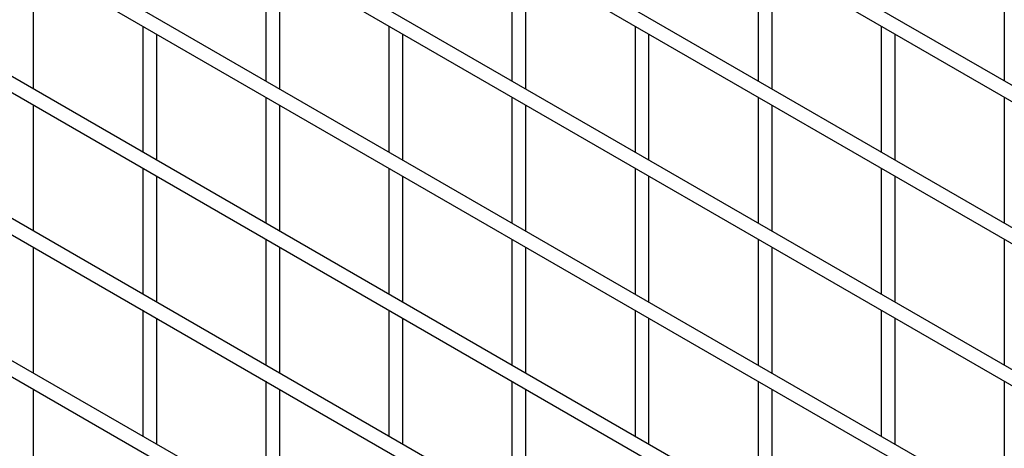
# Model space of a CAD drawing. Header units: inches. Extents: x 0.2 to 10.8, y 0.2 to 8.2.
# Tile 14 of 56: x 10.033 to 10.504, y 4.744 to 4.949. Entities that reach past the tile are written whole.
import ezdxf

# ---------------------------------------------------------------- set-up
doc = ezdxf.new("R2010")
doc.units = ezdxf.units.IN
doc.header["$MEASUREMENT"] = 0

msp = doc.modelspace()

# ---------------------------------------------------------------- linework, layer by layer
for p, q in [((10.55819, 4.88865), (7.79134, 6.48591)), ((7.78801, 6.48014), (10.55486, 4.88287)), ((10.55819, 4.8206), (7.79134, 6.41787)), ((7.78801, 6.41209), (10.55486, 4.81483)), ((10.55819, 4.75256), (7.79134, 6.34982)), ((7.78801, 6.34405), (10.55486, 4.74678)), ((10.55819, 4.68451), (7.79134, 6.28178)), ((7.78801, 6.276), (10.55486, 4.67874)), ((10.55819, 4.61646), (7.79134, 6.21373)), ((7.78801, 6.20796), (10.55486, 4.61069)), ((10.55819, 4.54842), (7.79134, 6.14569)), ((7.78801, 6.13991), (10.55486, 4.54265)), ((10.55819, 4.48037), (7.79134, 6.07764)), ((7.78801, 6.07187), (10.55486, 4.4746)), ((10.15043, 4.98025), (10.15043, 4.9199)), ((10.26828, 4.98026), (10.26828, 4.91991)), ((10.38614, 4.98027), (10.38614, 4.91992)), ((10.50399, 4.98028), (10.50399, 4.91994)), ((10.03925, 4.91604), (10.03925, 4.97639)), ((10.1571, 4.91605), (10.1571, 4.9764)), ((10.27495, 4.91607), (10.27495, 4.97641)), ((10.3928, 4.91608), (10.3928, 4.97642)), ((10.09151, 4.94622), (10.09151, 4.88587)), ((10.20936, 4.94623), (10.20936, 4.88589)), ((10.32721, 4.94624), (10.32721, 4.8859)), ((10.44506, 4.94625), (10.44506, 4.88591)), ((10.09817, 4.88203), (10.09817, 4.94237)), ((10.21603, 4.88204), (10.21603, 4.94238)), ((10.33388, 4.88205), (10.33388, 4.9424)), ((10.45173, 4.88206), (10.45173, 4.94241)), ((10.50399, 4.91224), (10.50399, 4.85189)), ((10.03925, 4.848), (10.03925, 4.90835)), ((10.15043, 4.9122), (10.15043, 4.85186)), ((10.1571, 4.84801), (10.1571, 4.90836)), ((10.26828, 4.91222), (10.26828, 4.85187)), ((10.27495, 4.84802), (10.27495, 4.90837)), ((10.38614, 4.91223), (10.38614, 4.85188)), ((10.3928, 4.84803), (10.3928, 4.90838)), ((10.09151, 4.87818), (10.09151, 4.81783)), ((10.20936, 4.87819), (10.20936, 4.81784)), ((10.32721, 4.8782), (10.32721, 4.81785)), ((10.44506, 4.87821), (10.44506, 4.81786)), ((10.09817, 4.81398), (10.09817, 4.87433)), ((10.21603, 4.81399), (10.21603, 4.87434)), ((10.33388, 4.814), (10.33388, 4.87435)), ((10.45173, 4.81401), (10.45173, 4.87436)), ((10.15043, 4.84416), (10.15043, 4.78381)), ((10.26828, 4.84417), (10.26828, 4.78382)), ((10.38614, 4.84418), (10.38614, 4.78383)), ((10.50399, 4.84419), (10.50399, 4.78385)), ((10.03925, 4.77995), (10.03925, 4.8403)), ((10.1571, 4.77996), (10.1571, 4.84031)), ((10.27495, 4.77997), (10.27495, 4.84032)), ((10.3928, 4.77999), (10.3928, 4.84033)), ((10.09151, 4.81013), (10.09151, 4.74978)), ((10.20936, 4.81014), (10.20936, 4.7498)), ((10.32721, 4.81015), (10.32721, 4.74981)), ((10.44506, 4.81016), (10.44506, 4.74982)), ((10.09817, 4.74594), (10.09817, 4.80628)), ((10.21603, 4.74595), (10.21603, 4.80629)), ((10.33388, 4.74596), (10.33388, 4.80631)), ((10.45173, 4.74597), (10.45173, 4.80632)), ((10.15043, 4.77611), (10.15043, 4.71577)), ((10.26828, 4.77613), (10.26828, 4.71578)), ((10.38614, 4.77614), (10.38614, 4.71579)), ((10.50399, 4.77615), (10.50399, 4.7158)), ((10.03925, 4.71191), (10.03925, 4.77225)), ((10.1571, 4.71192), (10.1571, 4.77227)), ((10.27495, 4.71193), (10.27495, 4.77228)), ((10.3928, 4.71194), (10.3928, 4.77229))]:
    msp.add_line(p, q)

doc.saveas('drawing.dxf')
